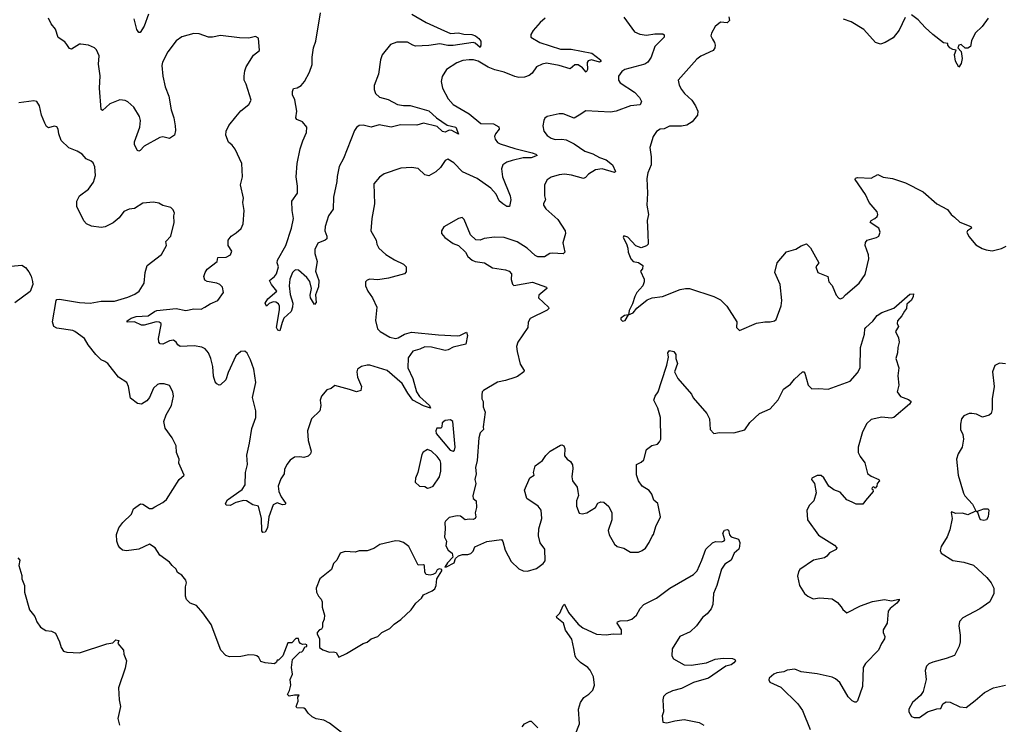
# Model space of a CAD drawing. Extents: x 2220333 to 2384341, y 721037 to 894043.
# Tile 201 of 256: x 2290879 to 2298207, y 849563 to 854805. Entities that reach past the tile are written whole.
import ezdxf

# ---------------------------------------------------------------- set-up
doc = ezdxf.new("R2010")
doc.units = 0

msp = doc.modelspace()

# ---------------------------------------------------------------- linework, layer by layer
at = {"layer": '0CON10XD'}
for points in [[(2291837.1, 854845), (2291805, 854756.2), (2291775, 854710), (2291765, 854710), (2291752.1, 854732.1), (2291731.4, 854811.4)], [(2293798.6, 854845), (2293905, 854783.9), (2294014.2, 854735), (2294085, 854701.2), (2294145, 854706.1), (2294185, 854697.3), (2294243.3, 854695), (2294272.5, 854685), (2294297.5, 854665), (2294310, 854645), (2294312, 854615), (2294305, 854597.5), (2294270, 854630), (2294255, 854634.3), (2294105, 854612.7), (2294065, 854613.9), (2294005, 854625.9), (2293925, 854612.6), (2293825, 854608.9), (2293805, 854614.3), (2293765, 854638.6), (2293685, 854637.1), (2293638.7, 854621.3), (2293576.3, 854543.7), (2293564.5, 854505), (2293549.4, 854400.6), (2293516.5, 854315), (2293517.3, 854285), (2293528.5, 854255), (2293558.3, 854228.3), (2293621.9, 854211.9), (2293690, 854175), (2293735, 854165.5), (2293785, 854165.4), (2293925, 854127.9), (2293981.1, 854075), (2294060.9, 854020.9), (2294125, 854006), (2294146.2, 853953.8), (2294095, 853981.5), (2294075, 853982.9), (2294045, 853969.1), (2294025, 853971.8), (2293985, 854010), (2293885, 854035.5), (2293835, 854020), (2293713.4, 854023.4), (2293643.6, 854006.4), (2293555, 854021.5), (2293494.5, 854005.5), (2293435, 854020.5), (2293405, 854016.9), (2293385, 854002.9), (2293370, 853980), (2293288.9, 853771.1), (2293258.1, 853711.9), (2293242.2, 853637.8), (2293240.2, 853599.8), (2293215.6, 853485), (2293211.4, 853395), (2293177.1, 853345), (2293152.9, 853265), (2293151.4, 853235), (2293164.2, 853195), (2293164, 853175), (2293153.3, 853165), (2293097.9, 853142.1), (2293076, 853095), (2293075.8, 853065), (2293092.5, 853005), (2293080, 852935), (2293105.6, 852864.4), (2293103, 852817), (2293081.7, 852758.3), (2293085, 852700), (2293072.5, 852685), (2293042.7, 852735), (2293040, 852755), (2293052.2, 852805), (2293037.5, 852857.5), (2293016.7, 852886.7), (2292955, 852941.2), (2292935, 852944.5), (2292925, 852940), (2292910.5, 852925), (2292889.5, 852875), (2292883.6, 852825), (2292891.5, 852761.5), (2292912, 852695), (2292910, 852665), (2292898.8, 852635), (2292845.8, 852585), (2292831.7, 852551.7), (2292815, 852488.8), (2292800, 852495), (2292790, 852515), (2292813.3, 852646.7), (2292812.7, 852672.7), (2292805, 852690), (2292785, 852702.2), (2292765, 852705.8), (2292735.7, 852694.3), (2292715, 852672.5), (2292706.7, 852695), (2292725, 852729.2), (2292792.5, 852785), (2292752.5, 852835), (2292738.8, 852865), (2292775.4, 852894.6), (2292789.5, 852915), (2292805.8, 852965), (2292796.2, 852995), (2292798, 853015), (2292858.8, 853125), (2292902.5, 853255), (2292917.1, 853325), (2292906.4, 853385), (2292904.3, 853455), (2292945.7, 853515), (2292947.8, 853565), (2292935.7, 853635), (2292945.5, 853734.5), (2292966, 853845), (2292987.7, 853902.3), (2293013.1, 853965), (2293017.5, 854005), (2292985, 854044.2), (2292943, 854063), (2292934, 854074), (2292940.8, 854125), (2292927.9, 854207.9), (2292910.8, 854245), (2292908.8, 854271.2), (2292917, 854293), (2292945, 854298), (2292975, 854316), (2292998.9, 854345), (2293036.4, 854413.6), (2293055, 854472.5), (2293055.5, 854525), (2293066.5, 854595), (2293083.9, 854646.1), (2293117.3, 854855)], [(2295375, 854823.3), (2295455, 854714), (2295495, 854697.1), (2295545, 854688.6), (2295605, 854698.9), (2295665, 854700), (2295675, 854692.5), (2295675.8, 854675), (2295606, 854605), (2295579.2, 854525), (2295555, 854488), (2295532.5, 854475), (2295383.3, 854435), (2295360.2, 854419.8), (2295335.8, 854385), (2295335.7, 854355.7), (2295348, 854335), (2295454.7, 854264.7), (2295492.9, 854225), (2295506, 854195), (2295498, 854172), (2295425, 854163.3), (2295317.5, 854125), (2295275, 854115.7), (2295093.6, 854126.4), (2295042.5, 854095), (2295005, 854073.3), (2294925, 854103.8), (2294893.6, 854103.6), (2294805, 854083.3), (2294786.7, 854073.3), (2294780, 854055), (2294772, 854015), (2294780, 853975), (2294805, 853943.8), (2294835, 853924), (2294865, 853914.2), (2294915, 853916), (2294945, 853910), (2295005, 853880.8), (2295085, 853826.9), (2295145, 853806.7), (2295195, 853778.6), (2295245, 853761.4), (2295290.8, 853725), (2295312.5, 853675), (2295305, 853667.5), (2295215, 853695.4), (2295165, 853687.5), (2295111.4, 853655), (2295090, 853630), (2295075, 853623.3), (2294985, 853648.2), (2294935, 853655.4), (2294895, 853650.5), (2294835, 853632.9), (2294805, 853613.3), (2294786.2, 853575), (2294785.8, 853495), (2294791.2, 853465), (2294777.5, 853437.5), (2294776.7, 853425), (2294795, 853397.5), (2294885, 853318.8), (2294938.8, 853235), (2294941.2, 853215), (2294921.4, 853145), (2294937.5, 853075), (2294925, 853062), (2294845, 853068.9), (2294825, 853064.3), (2294785, 853040.8), (2294735, 853041.4), (2294715, 853051.4), (2294655, 853105.8), (2294582.4, 853152.4), (2294485, 853184.3), (2294413.2, 853186.8), (2294335, 853176.2), (2294305, 853163.3), (2294275, 853166.7), (2294234.3, 853204.3), (2294187.7, 853317.7), (2294173, 853333), (2294145, 853326.7), (2294035, 853262.5), (2294017.5, 853235), (2294017.5, 853215), (2294043.6, 853183.6), (2294105, 853140), (2294145.8, 853125.8), (2294196.7, 853075), (2294215, 853042.5), (2294247.5, 853015), (2294270, 853005), (2294337.5, 852995), (2294398.3, 852958.3), (2294495, 852944.4), (2294522, 852935), (2294538.8, 852915), (2294537, 852873), (2294546.4, 852836.4), (2294556.7, 852826.7), (2294695, 852853.1), (2294800, 852815), (2294802.5, 852805), (2294743.9, 852756.1), (2294740, 852735), (2294815, 852666.7), (2294816.2, 852655), (2294805.6, 852644.4), (2294678.8, 852581.2), (2294664, 852555), (2294660, 852515), (2294587.5, 852405), (2294577.7, 852372.3), (2294580.8, 852335), (2294605, 852242.5), (2294632.5, 852195), (2294630, 852185), (2294585, 852150), (2294565, 852142), (2294495, 852120), (2294435, 852109.2), (2294330, 852045), (2294320, 852035), (2294317.5, 852015), (2294317.5, 851985), (2294327.5, 851965), (2294327.5, 851925), (2294342.5, 851885), (2294327.5, 851775), (2294330, 851755), (2294305, 851730), (2294296.7, 851695), (2294284, 851525), (2294272.3, 851472.3), (2294276.2, 851425), (2294267.5, 851385), (2294273.3, 851355), (2294251.7, 851261.7), (2294255, 851242.5), (2294277.5, 851225), (2294280, 851175), (2294270, 851135), (2294273.3, 851105), (2294270, 851095), (2294255, 851086.7), (2294225, 851090), (2294195, 851083.3), (2294160.7, 851110.7), (2294135, 851113.8), (2294075, 851101.2), (2294048.8, 851075), (2294043.6, 851063.6), (2294046.1, 851016.1), (2294040, 850955), (2294056.1, 850926.1), (2294050.7, 850890.7), (2294067, 850857), (2294097, 850837), (2294102.5, 850805), (2294063.3, 850765), (2294042.5, 850732.5), (2294055, 850733.3), (2294112.5, 850765), (2294123.3, 850796.7), (2294144.2, 850815.8), (2294175, 850826.7), (2294215, 850826.7), (2294236.1, 850833.9), (2294255, 850850), (2294266.7, 850883.3), (2294355, 850922.5), (2294465, 850936.7), (2294473.9, 850923.9), (2294492.5, 850857.5), (2294536.2, 850775), (2294595, 850720), (2294625, 850703.3), (2294658.3, 850701.7), (2294725, 850721.2), (2294775, 850758), (2294790.3, 850779.7), (2294788.6, 850865), (2294752.9, 850912.9), (2294740.6, 850965), (2294743.6, 851016.4), (2294765.6, 851094.4), (2294759.2, 851155), (2294736.7, 851185), (2294652.7, 851242.7), (2294636.4, 851303.6), (2294675, 851397.5), (2294707.5, 851415), (2294703.3, 851435), (2294716.2, 851485), (2294770, 851525), (2294795, 851563.3), (2294826.7, 851595), (2294905, 851640), (2294915, 851642.5), (2294930, 851635), (2294936.7, 851615), (2294935, 851560), (2294952.5, 851535), (2294977.7, 851517.7), (2294992.3, 851492.3), (2294996, 851465), (2294988.8, 851405), (2294994, 851375), (2295027.7, 851327.7), (2295034, 851294), (2295037.5, 851265), (2295023.8, 851225), (2295023.3, 851185), (2295044.1, 851134.1), (2295065, 851127.5), (2295100, 851135), (2295163.3, 851175), (2295182.7, 851207.3), (2295205, 851218.8), (2295226.1, 851216.1), (2295264.1, 851184.1), (2295286, 851135), (2295286, 851085), (2295258.8, 851005), (2295265, 850972.5), (2295305, 850903.8), (2295325, 850886.7), (2295375, 850873.3), (2295425, 850843.8), (2295485, 850843.8), (2295512.5, 850855), (2295536.8, 850873.2), (2295564, 850915), (2295585, 850962.5), (2295596.7, 850975), (2295612.5, 851035), (2295648.8, 851105), (2295627.5, 851205), (2295599.3, 851229.3), (2295583.3, 851275), (2295565, 851302.5), (2295512.5, 851335), (2295483.3, 851375), (2295469.3, 851419.3), (2295470, 851495), (2295505, 851512.5), (2295525, 851530), (2295544.1, 851605.9), (2295583.9, 851636.1), (2295625, 851647.5), (2295640, 851665), (2295650, 851685), (2295648, 851845), (2295628.8, 851915), (2295598.8, 851975), (2295608.8, 852005), (2295631.2, 852035), (2295656.3, 852113.7), (2295694.2, 852235), (2295707.5, 852295), (2295703.9, 852326.1), (2295715, 852342.5), (2295747.5, 852335), (2295762.5, 852315), (2295762.5, 852285), (2295775.9, 852245.9), (2295753.3, 852185), (2295776.2, 852135), (2295879.3, 852019.3), (2295890.5, 851990.5), (2295993.8, 851875), (2296012, 851835), (2296016.7, 851755), (2296045, 851726.7), (2296086.1, 851733.9), (2296195, 851731.9), (2296275.7, 851754.3), (2296313, 851807), (2296385, 851873.8), (2296465, 851908.8), (2296523.6, 851976.4), (2296542.5, 852012.5), (2296562.9, 852057.1), (2296615, 852094), (2296645, 852131.4), (2296705, 852185.8), (2296715, 852186), (2296722, 852175), (2296748, 852085), (2296775, 852058.8), (2296825, 852062), (2296895, 852056), (2297058.8, 852115), (2297115, 852177.5), (2297134.7, 852215), (2297137.5, 852365), (2297165.7, 852465), (2297170, 852505), (2297177.1, 852515), (2297228.8, 852561.2), (2297260, 852605), (2297295, 852625.8), (2297385, 852657.5), (2297505, 852762), (2297530, 852765), (2297528.1, 852745), (2297515, 852719.2), (2297481.7, 852688.3), (2297478.6, 852655), (2297464.5, 852635.5), (2297445, 852602), (2297412, 852565), (2297408.8, 852545), (2297418.3, 852521.7), (2297397.5, 852485), (2297418.3, 852438.3), (2297424.2, 852405), (2297414, 852365), (2297413, 852327), (2297400, 852285), (2297421.2, 852215), (2297414, 852156), (2297421.2, 852085), (2297410, 852035), (2297435, 852001.2), (2297495, 851978.8), (2297512.5, 851965), (2297502.5, 851945), (2297383.9, 851846.1), (2297365, 851840), (2297295, 851848.6), (2297215, 851831.4), (2297185, 851800), (2297152.6, 851737.4), (2297119.2, 851625), (2297120, 851585), (2297133.8, 851555), (2297167.9, 851507.9), (2297188.8, 851428.8), (2297215, 851407.5), (2297272.5, 851385), (2297277.5, 851375), (2297260, 851355), (2297257.5, 851335), (2297245, 851320), (2297235, 851330), (2297222.5, 851325), (2297220, 851315), (2297228.3, 851308.3), (2297230, 851295), (2297173.3, 851226.7), (2297155, 851200), (2297105, 851201.2), (2297074.1, 851214.1), (2297035, 851232.5), (2296985, 851288.8), (2296937.3, 851307.3), (2296900, 851335), (2296865, 851397.5), (2296845, 851413.3), (2296815, 851413.3), (2296773.3, 851395), (2296772.5, 851385), (2296793.9, 851353.9), (2296806.7, 851285), (2296790, 851225), (2296757.7, 851192.3), (2296736.7, 851155), (2296742.5, 851085), (2296825, 850970), (2296942.5, 850895), (2296960, 850875), (2296955, 850862.5), (2296905, 850837.5), (2296886.4, 850813.6), (2296868, 850802), (2296787.3, 850782.7), (2296685, 850713.3), (2296674.1, 850695.9), (2296666.7, 850665), (2296682, 850595), (2296720, 850535), (2296745, 850516), (2296785, 850496.2), (2296835, 850502.5), (2296925, 850496.2), (2296965, 850470), (2296993, 850437), (2297006.1, 850416.1), (2297035, 850392.5), (2297136.1, 850443.9), (2297225, 850476.7), (2297315, 850490), (2297367.6, 850482.4), (2297423.6, 850493.6), (2297424.2, 850485), (2297407, 850463), (2297356.2, 850425), (2297342.5, 850405), (2297334.1, 850315.9), (2297306, 850265), (2297306.2, 850245), (2297318, 850215), (2297315, 850197.5), (2297292.5, 850165), (2297270, 850115), (2297174.4, 850015.6), (2297155.7, 849985), (2297151.9, 849845), (2297115, 849737.5), (2297105, 849727.5), (2297095, 849727.5), (2297075, 849737.5), (2297045, 849766.7), (2296983.1, 849873.1), (2296951.4, 849901.4), (2296925, 849913.3), (2296815, 849937.5), (2296695, 849954.2), (2296647.7, 849972.3), (2296590, 849965), (2296566.1, 849953.9), (2296515, 849946.2), (2296492.5, 849935), (2296457.5, 849905), (2296453.6, 849893.6), (2296462.5, 849875), (2296545, 849840), (2296671.2, 849715), (2296704, 849665), (2296761.2, 849525)], [(2296157.5, 854825), (2296161.7, 854798.3), (2296145, 854782.5), (2296095, 854787.5), (2296056.1, 854753.9), (2296028, 854705), (2296024, 854685), (2296035, 854660)], [(2297469.7, 854820.3), (2297424.4, 854725.6), (2297379.7, 854670.3), (2297320, 854635), (2297285, 854623.5), (2297248.8, 854635), (2297161.4, 854731.4), (2297068.3, 854788.3), (2297009.3, 854809.3)], [(2298086, 854815), (2298042, 854755), (2297990, 854705), (2297963.6, 854646.4), (2297955.6, 854604.4), (2297935, 854593.8), (2297915, 854593.3), (2297885, 854620), (2297867.5, 854615), (2297860, 854595), (2297887, 854567), (2297893.8, 854515), (2297885, 854480), (2297868.3, 854451.7), (2297843.3, 854495), (2297836.7, 854545), (2297848.3, 854578.3), (2297825, 854582.5), (2297802.5, 854595), (2297787.5, 854615), (2297786.4, 854626.4), (2297755, 854633.3), (2297675.7, 854695), (2297616.7, 854746.7), (2297565, 854804.3), (2297515, 854840)], [(2292545, 851226.9), (2292486.8, 851213.2), (2292445, 851190), (2292415, 851193.3), (2292410, 851205), (2292425, 851232), (2292535, 851309.2), (2292558, 851345), (2292560.8, 851435), (2292573.5, 851495), (2292568.9, 851565), (2292590, 851655), (2292605.9, 851764.1), (2292636.2, 851845), (2292636, 851895), (2292612, 851995), (2292635.8, 852105), (2292620.8, 852205), (2292598.1, 852275), (2292572, 852325), (2292555, 852337.5), (2292525, 852336), (2292488, 852305), (2292429.7, 852180.3), (2292414, 852125), (2292375, 852088.8), (2292365, 852086.2), (2292345.7, 852095.7), (2292335, 852110), (2292322.4, 852152.4), (2292316.5, 852223.5), (2292301.9, 852285), (2292285, 852326.7), (2292260, 852355), (2292235, 852368.8), (2292177.9, 852377.9), (2292073, 852373), (2292055.9, 852385.9), (2292045, 852406.7), (2292025, 852420), (2291995, 852416.2), (2291945, 852392), (2291925, 852392.5), (2291916.1, 852406.1), (2291912.9, 852432.9), (2291932.5, 852535), (2291931.2, 852545), (2291917.5, 852555), (2291895, 852556.7), (2291805, 852531.1), (2291785, 852533.1), (2291735, 852557.3), (2291680, 852555), (2291680, 852565), (2291708.8, 852585), (2291745, 852595.4), (2291835, 852602.5), (2291881.5, 852635), (2291899.2, 852640.8), (2292045, 852655.2), (2292115, 852640.5), (2292175, 852652.4), (2292229.6, 852650.4), (2292258, 852665), (2292298.1, 852691.9), (2292355, 852716), (2292395.8, 852775), (2292389.2, 852815), (2292370, 852835), (2292345.5, 852845.5), (2292275.8, 852855.8), (2292256, 852866), (2292249.4, 852895), (2292258.6, 852925), (2292275, 852949.2), (2292350, 853005), (2292355, 853036.7), (2292415, 853037.5), (2292447.5, 853055), (2292457, 853083), (2292432, 853125), (2292430, 853165), (2292453.8, 853195), (2292491.3, 853218.7), (2292527.6, 853252.4), (2292542, 853285), (2292550, 853385), (2292540.8, 853445), (2292543.9, 853476.1), (2292523.1, 853575), (2292538, 853635), (2292533.8, 853735), (2292482, 853842), (2292461.7, 853871.7), (2292433.9, 853893.9), (2292412.5, 853945), (2292416, 853975), (2292435, 854017.5), (2292487.1, 854082.9), (2292525, 854126.7), (2292583.8, 854175), (2292601.2, 854205), (2292565.6, 854325), (2292551.1, 854355), (2292548.9, 854385), (2292554.4, 854425), (2292565.7, 854455), (2292619.7, 854540.3), (2292663.3, 854575), (2292656.4, 854666.4), (2292635, 854680), (2292585, 854666.7), (2292515, 854668.8), (2292375, 854688), (2292315, 854675.7), (2292285, 854675.7), (2292215, 854699.4), (2292175, 854702.9), (2292085, 854677.1), (2292045, 854647.1), (2291982.2, 854565), (2291942, 854488), (2291936.7, 854465), (2291943.6, 854383.6), (2291961.9, 854305), (2291990, 854235), (2292006.1, 854133.9), (2292027.5, 854075), (2292037.5, 854015), (2292038.8, 853981.2), (2292031.2, 853945), (2291995, 853920.8), (2291945, 853932.5), (2291921.3, 853928.7), (2291805, 853863.8), (2291775, 853831.2), (2291765, 853827.5), (2291755, 853832.5), (2291734.2, 853874.2), (2291734.2, 853895), (2291774.3, 854005), (2291778.6, 854055), (2291771.4, 854085), (2291730, 854155), (2291685, 854194.2), (2291665, 854202.9), (2291625, 854207.5), (2291551.4, 854178.6), (2291495, 854130), (2291486.2, 854136.2), (2291474.5, 854295), (2291477.8, 854387.8), (2291466.9, 854475), (2291470.8, 854535), (2291450.5, 854580.5), (2291436.7, 854595), (2291392.5, 854615), (2291333.6, 854623.6), (2291325, 854623.8), (2291265, 854586), (2291251.3, 854591.3), (2291231.1, 854621.1), (2291215, 854640.8), (2291165, 854672), (2291145.8, 854735), (2291113.4, 854773.4), (2291093.8, 854815)], [(2294790.6, 854815), (2294753.3, 854785), (2294701.4, 854725), (2294682.9, 854695), (2294684.3, 854675), (2294750, 854635), (2294905, 854586.7), (2294984.3, 854584.3), (2295136.7, 854556.8), (2295202, 854505), (2295206, 854495), (2295195, 854490), (2295135.4, 854505.4), (2295110.5, 854499.5), (2295103.7, 854486.3), (2295105.4, 854434.6), (2295095, 854413.3), (2295066.7, 854446.7), (2295035, 854468.2), (2295010.9, 854469.1), (2294975, 854438.9), (2294893.9, 854463.9), (2294799.6, 854480.4), (2294767, 854473), (2294726.4, 854453.6), (2294692, 854408), (2294669.8, 854390.2), (2294635, 854377.5), (2294595, 854374.6), (2294565, 854380.9), (2294485, 854415.4), (2294415, 854431.8), (2294365, 854452.5), (2294292.5, 854495), (2294256.7, 854505), (2294223.6, 854506.4), (2294177.6, 854502.4), (2294132, 854485), (2294055.8, 854434.2), (2294023.3, 854383.3), (2294016, 854345), (2294026, 854295), (2294068.6, 854215), (2294104.3, 854175), (2294225, 854104.4), (2294311.8, 854031.8), (2294405, 854028.9), (2294445, 854008.8), (2294448.8, 853991.2), (2294420, 853955), (2294414, 853935), (2294418.8, 853915), (2294435, 853891.2), (2294455, 853880), (2294565, 853846.2), (2294694.2, 853815), (2294721.2, 853805), (2294730, 853795), (2294685, 853777.3), (2294626, 853776), (2294545, 853758.4), (2294504, 853745), (2294475.7, 853725), (2294465.6, 853695), (2294471.8, 853635), (2294530, 853495), (2294534.4, 853465), (2294525, 853414), (2294505, 853414.4), (2294475, 853435.7), (2294446.5, 853456.5), (2294426, 853506), (2294385, 853551.1), (2294285, 853623.1), (2294175, 853672), (2294109.1, 853739.1), (2294065, 853766), (2294045, 853756.7), (2294011.2, 853705), (2293977.1, 853672.9), (2293925, 853644.2), (2293895, 853651.2), (2293845, 853698), (2293795, 853706.2), (2293715, 853701.2), (2293593, 853657), (2293557.3, 853632.7), (2293515.9, 853584.1), (2293520, 853435), (2293500, 853325), (2293492.5, 853235), (2293531.2, 853165), (2293536.2, 853135), (2293552, 853105), (2293605, 853057.5), (2293668.3, 853018.3), (2293735, 852986), (2293755.8, 852965.8), (2293755, 852930), (2293742.5, 852915), (2293625, 852881.2), (2293545, 852870), (2293485, 852873.8), (2293465, 852866.7), (2293453.3, 852855), (2293453.8, 852825), (2293471.2, 852785), (2293505.7, 852735.7), (2293536.8, 852666.8), (2293527.3, 852567.3), (2293542.5, 852505), (2293561.2, 852485), (2293635, 852443.3), (2293675, 852433.3), (2293695, 852438.1), (2293743.9, 852466.1), (2293795, 852478.8), (2293995, 852459.6), (2294135, 852453.2), (2294155, 852455.4), (2294205, 852481.2), (2294212.1, 852455), (2294200, 852390), (2294105, 852369.3), (2294067.5, 852347.5), (2294045.5, 852344.5), (2293945, 852369.5), (2293895, 852371.1), (2293857.4, 852352.6), (2293805, 852337.8), (2293770.8, 852289.2), (2293767.3, 852215), (2293804.6, 852135), (2293832.9, 852035), (2293855, 852000.6), (2293928.8, 851935), (2293936.2, 851913.8), (2293885, 851931.1), (2293804.8, 851974.8), (2293767.7, 852025), (2293725, 852098.9), (2293615, 852193.8), (2293485, 852234.2), (2293465, 852235.6), (2293424.3, 852225.7), (2293394.2, 852205), (2293389.2, 852185), (2293392.2, 852145), (2293422.5, 852075), (2293418.8, 852045), (2293385, 852035.7), (2293332.9, 852052.9), (2293225, 852082.5), (2293198.3, 852061.7), (2293165, 852050), (2293126.2, 852005), (2293116.2, 851975), (2293120, 851935), (2293113.3, 851895), (2293051.2, 851835), (2293020.8, 851745), (2293025.8, 851675), (2293048, 851595), (2293043.8, 851575), (2293025, 851556.7), (2292995, 851546.7), (2292965, 851553.3), (2292925, 851550), (2292892.3, 851527.7), (2292867.5, 851495), (2292850.7, 851459.3), (2292847.5, 851425), (2292822.3, 851387.7), (2292803.9, 851333.9), (2292808.8, 851295), (2292824.5, 851254.5), (2292858.8, 851205), (2292853.3, 851196.7), (2292835, 851196), (2292795, 851210), (2292766.2, 851195), (2292734.5, 851105.5), (2292723.1, 851025), (2292705, 850992), (2292688.8, 850988.8), (2292681.5, 851001.5), (2292679.4, 851095), (2292655.8, 851185.8), (2292615, 851196.2), (2292567.5, 851225), (2292545, 851226.9)], [(2296035, 854660), (2296050, 854635), (2296054, 854615), (2296052, 854595), (2296041.2, 854575), (2295947.8, 854532.2), (2295918.9, 854511.1), (2295780, 854355), (2295786.7, 854316.7), (2295804, 854285), (2295827.5, 854255), (2295882, 854205), (2295909.2, 854165), (2295927.1, 854125), (2295924.2, 854095), (2295883.8, 854045), (2295845, 854020.8), (2295805, 854011.9), (2295715, 854013.8), (2295675, 853992.2), (2295645, 853991.4), (2295617.4, 853972.6), (2295592.5, 853935), (2295568.8, 853855), (2295578, 853785), (2295578, 853725), (2295554, 853665), (2295545.9, 853624.1), (2295552.5, 853515), (2295546.5, 853425), (2295560, 853355), (2295548.3, 853311.7), (2295554.3, 853214.3), (2295556.7, 853135), (2295545, 853123.3), (2295505, 853107.5), (2295465, 853123.3), (2295405, 853186.2), (2295375, 853196.2), (2295370, 853185), (2295396.4, 853136.4), (2295406.1, 853106.1), (2295407.5, 853075), (2295427.5, 853025), (2295445, 853006.7), (2295485, 852999.2), (2295517.5, 852975), (2295515, 852950), (2295500, 852935), (2295527.5, 852875), (2295527.5, 852855), (2295516.7, 852825), (2295473.3, 852775), (2295456.7, 852745), (2295439.5, 852690.5), (2295415, 852640), (2295410, 852610), (2295380, 852605), (2295352.5, 852585), (2295353.9, 852573.9), (2295365, 852562.5), (2295385, 852567.5), (2295410, 852610), (2295445, 852623.3), (2295471.4, 852658.6), (2295548.8, 852721.2), (2295585.6, 852734.4), (2295663.4, 852746.6), (2295795, 852797.1), (2295835, 852805.8), (2295865, 852804), (2296045, 852746), (2296095, 852721.2), (2296143, 852673), (2296215.7, 852555.7), (2296213.3, 852515), (2296235, 852492.5), (2296362.4, 852547.6), (2296425, 852557.1), (2296465, 852556.2), (2296497.5, 852565), (2296510, 852575), (2296546.2, 852675), (2296551.2, 852715), (2296540, 852835), (2296498.8, 852925), (2296516.7, 852995), (2296585, 853076.7), (2296655, 853096.7), (2296695, 853122.5), (2296735, 853137.5), (2296765, 853107.5), (2296827.5, 852995), (2296804.1, 852965.9), (2296818.8, 852925), (2296892.5, 852895), (2296900, 852855), (2296925, 852826.7), (2296956.4, 852756.4), (2296975, 852732.5), (2296985, 852727.5), (2297005, 852736.7), (2297025, 852756.7), (2297126.2, 852845), (2297171.7, 852908.3), (2297199.4, 853025), (2297196.7, 853055), (2297172, 853125), (2297174, 853146), (2297186.4, 853163.6), (2297255, 853183.8), (2297272.5, 853195), (2297283.8, 853225), (2297273.3, 853255), (2297208.8, 853295), (2297215, 853311.2), (2297244.5, 853325.5), (2297259.7, 853340.3), (2297265.8, 853355), (2297260.8, 853375), (2297201.2, 853445), (2297173.6, 853503.6), (2297097.5, 853615), (2297100, 853625), (2297115, 853630), (2297215, 853626.7), (2297265, 853653.3), (2297305, 853633.3), (2297375, 853622.5), (2297471.7, 853591.7), (2297603, 853523), (2297703.9, 853433.9), (2297785, 853393.3), (2297812.5, 853355), (2297835, 853336.7), (2297875, 853298.8), (2297957.5, 853265), (2297962.5, 853255), (2297932.5, 853235), (2297927.5, 853225), (2297943, 853193), (2297995, 853130), (2298041.9, 853101.9), (2298071.7, 853091.7), (2298115.7, 853084.3), (2298185, 853102.5), (2298220.9, 853119.1)], [(2293275, 849502), (2293185, 849571.2), (2293143.9, 849593.9), (2293085, 849603.3), (2293055, 849617.5), (2293026.7, 849645), (2293007.5, 849675), (2292995, 849682.5), (2292942.5, 849685), (2292936.7, 849695), (2292952.5, 849735), (2292950, 849765), (2292958.3, 849778.3), (2292925, 849780), (2292885, 849772.5), (2292872.5, 849785), (2292887, 849813), (2292896.7, 849855), (2292893.3, 849895), (2292910, 849935), (2292903.3, 849985), (2292910, 850045), (2292965, 850100), (2292978.3, 850101.7), (2292988.3, 850111.7), (2293001.7, 850138.3), (2293017.5, 850142.5), (2293017.5, 850155), (2293005, 850160), (2292985, 850157.5), (2292970, 850165), (2292960, 850175), (2292955, 850200), (2292935, 850200), (2292905, 850170), (2292875, 850170), (2292837, 850073), (2292805, 850040), (2292795, 850040), (2292790, 850025), (2292775, 850012.5), (2292705, 850020), (2292675, 850030), (2292659.3, 850059.3), (2292645, 850072.5), (2292625, 850076.7), (2292585, 850078.8), (2292525, 850066.2), (2292440, 850065), (2292414.4, 850074.4), (2292375.8, 850115), (2292304.3, 850304.3), (2292241.7, 850391.7), (2292195, 850446), (2292147.5, 850465), (2292121.1, 850491.1), (2292112.9, 850515), (2292114, 850585), (2292121.2, 850615), (2292116.7, 850635), (2292085, 850672.5), (2292055, 850692.5), (2292045, 850717.5), (2292014.1, 850744.1), (2291995, 850770), (2291921.7, 850821.7), (2291888.8, 850875), (2291845, 850902.5), (2291765, 850866.2), (2291674.2, 850854.2), (2291645, 850859.2), (2291624.6, 850874.6), (2291611.4, 850895), (2291602.5, 850925), (2291600, 850975), (2291618, 851025), (2291646.7, 851065), (2291711.2, 851125), (2291726.7, 851165), (2291778.3, 851201.7), (2291795, 851201.2), (2291845, 851168.8), (2291865, 851168.8), (2291885, 851180), (2291945, 851212.5), (2291972, 851235), (2292066.7, 851385), (2292102.5, 851415), (2292063.3, 851505), (2292066.7, 851535), (2292046.7, 851585), (2292043.8, 851635), (2292015, 851693.3), (2291962.5, 851765), (2291951.9, 851815), (2291969.2, 851865), (2292010, 851935), (2292024, 852005), (2292020, 852035), (2291995, 852082.5), (2291955, 852096.7), (2291920, 852095), (2291905, 852090), (2291875, 852063.3), (2291846, 851995), (2291825, 851970), (2291785, 851944), (2291755, 851948.6), (2291705, 851990), (2291688.6, 852075), (2291675.8, 852105), (2291615.7, 852145), (2291536.2, 852246.2), (2291512, 852262), (2291486, 852275), (2291446.9, 852315), (2291388.6, 852385), (2291361.7, 852431.7), (2291289.4, 852485), (2291275, 852492.2), (2291155, 852510.8), (2291132.8, 852522.8), (2291122.8, 852557.2), (2291150, 852715), (2291157, 852723), (2291175, 852726.7), (2291325, 852700.5), (2291405, 852696.4), (2291485, 852710), (2291585, 852710), (2291685, 852740), (2291736.4, 852763.6), (2291768, 852785), (2291805.6, 852844.4), (2291812.5, 852925), (2291828.8, 852975), (2291935, 853058.8), (2291970.8, 853125), (2291967.5, 853155), (2292004.2, 853195), (2292030, 853295), (2292027.5, 853345), (2292032.5, 853365), (2292020.7, 853390.7), (2292005, 853406.7), (2291945, 853421.2), (2291915, 853438.8), (2291875, 853448), (2291795, 853438.8), (2291735, 853400), (2291695, 853394.2), (2291655, 853377.5), (2291618.7, 853331.3), (2291575, 853292.5), (2291516.4, 853263.6), (2291485, 853258.6), (2291415, 853269.2), (2291376.6, 853286.6), (2291357.9, 853307.9), (2291305.8, 853415), (2291304.2, 853455), (2291325.6, 853494.4), (2291392, 853545), (2291429.4, 853595), (2291444.4, 853645), (2291439.7, 853709.7), (2291425, 853740), (2291412.3, 853752.3), (2291375, 853770), (2291343.3, 853805), (2291307.6, 853827.6), (2291245, 853850.8), (2291188.8, 853905), (2291170, 853955), (2291165, 853990), (2291155, 854007.5), (2291135, 854012.5), (2291095, 854000), (2291079.5, 854009.5), (2291065.6, 854035.6), (2291040.6, 854095), (2291027.5, 854165), (2291006.7, 854195), (2290985, 854201.2), (2290872.7, 854187.3)], [(2290785, 852969.4), (2290895, 852977.5), (2290921.5, 852961.5), (2290948.1, 852928.1), (2290965.8, 852895.8), (2290975, 852857.5), (2290978, 852835), (2290956.8, 852783.2), (2290842.4, 852697.6)], [(2298215.9, 852244.1), (2298171.7, 852248.3), (2298137, 852233), (2298120, 852185), (2298132.5, 852075), (2298116, 851985), (2298115.8, 851905), (2298108.8, 851875), (2298095, 851863.3), (2298045, 851848.8), (2297998.8, 851868.8), (2297965, 851875.8), (2297945, 851874.2), (2297905, 851857.5), (2297888.6, 851835), (2297880, 851795), (2297881.2, 851755), (2297897.5, 851717.5), (2297902, 851685), (2297894, 851625), (2297864, 851575), (2297852, 851535), (2297864.2, 851415), (2297903.1, 851283.1), (2297913.6, 851263.6), (2297970.4, 851200.4), (2297993.3, 851155), (2297991.7, 851148.3), (2297935, 851121.4), (2297895, 851133.1), (2297845, 851131.2), (2297815, 851142.5), (2297810.7, 851139.3), (2297818.8, 851095), (2297801.2, 851008.8), (2297782.7, 850957.3), (2297736.7, 850885), (2297730, 850855), (2297737, 850837), (2297825, 850782.5), (2297905, 850770), (2297977.4, 850747.4), (2298078, 850655), (2298108.8, 850615), (2298128.8, 850575), (2298128.8, 850535), (2298100, 850475), (2298025, 850421.2), (2297898.8, 850355), (2297873, 850327), (2297867.5, 850295), (2297879.2, 850225), (2297878.6, 850175), (2297870.8, 850145), (2297835, 850074), (2297775, 850051.4), (2297673.9, 850026.1), (2297645, 850011.9), (2297628.1, 849995), (2297617.6, 849962.4), (2297625.6, 849895), (2297602.1, 849807.9), (2297583.2, 849776.8), (2297523.3, 849725), (2297496.7, 849675), (2297496.2, 849655), (2297515, 849620), (2297535, 849613.3), (2297575, 849613.8), (2297635, 849655.7), (2297705, 849677.1), (2297735, 849680), (2297750, 849715), (2297775, 849729.5), (2297805, 849726.4), (2297875, 849693.8), (2297921.9, 849688.1), (2297991.2, 849738.8), (2298059.3, 849799.3), (2298125.6, 849834.4), (2298216.7, 849855)], [(2294104.9, 851595.1), (2294115, 851601.1), (2294121.3, 851625), (2294102.3, 851815), (2294085, 851828.2), (2294045, 851822.2), (2294023.3, 851806.7), (2294021.9, 851775), (2294015, 851767), (2293984.6, 851765), (2293977.4, 851745), (2293979.9, 851725), (2294082, 851602), (2294104.9, 851595.1)], [(2293915, 851320), (2293935, 851323.8), (2293957.5, 851335), (2294003.8, 851405), (2294012.9, 851445), (2294014.2, 851505), (2294008, 851525), (2293986.7, 851555), (2293945, 851593.8), (2293915, 851607.5), (2293882.3, 851587.7), (2293871.2, 851568.8), (2293841.2, 851435), (2293823.8, 851395), (2293823.3, 851365), (2293853.8, 851333.8), (2293895, 851332.5), (2293915, 851320)], [(2298055, 851080), (2298033.1, 851085), (2298023.5, 851095), (2298008.6, 851138.6), (2298000, 851145), (2298055.7, 851165.7), (2298086.2, 851166.2), (2298092.5, 851155), (2298087.5, 851105), (2298075, 851083.8), (2298055, 851080)], [(2295012.5, 849485), (2295046, 849565), (2295038.8, 849675), (2295053.8, 849725), (2295078.3, 849761.7), (2295114.1, 849785.9), (2295144.1, 849815.9), (2295157.5, 849855), (2295150.8, 849915), (2295124.2, 849964.2), (2295106.7, 849985), (2295052.1, 850022.1), (2295020, 850055), (2295012.1, 850072.1), (2295004.4, 850125.6), (2294987.9, 850195), (2294942.4, 850262.4), (2294925.6, 850315), (2294876.7, 850355), (2294873.3, 850365), (2294899.5, 850390.5), (2294925, 850446.7), (2294935, 850456.7), (2294964.4, 850394.4), (2295035, 850308), (2295069.7, 850279.7), (2295172.3, 850232.3), (2295245, 850228), (2295295, 850236), (2295357.5, 850232.5), (2295357.5, 850265), (2295326.7, 850315), (2295327.5, 850325), (2295348, 850332), (2295405, 850335.7), (2295435, 850345.8), (2295470, 850375), (2295498, 850425), (2295523.8, 850455), (2295618.7, 850501.3), (2295716.7, 850575), (2295895, 850676.2), (2295920.8, 850705), (2295956.2, 850783.8), (2295986.7, 850865), (2296035, 850912.5), (2296056.8, 850923.2), (2296105, 850920), (2296123, 850927), (2296126.1, 850936.1), (2296113.1, 850985), (2296125, 851007.5), (2296145, 851011.2), (2296155, 851006.7), (2296162.7, 850972.7), (2296175, 850956.7), (2296229.4, 850939.4), (2296237.5, 850915), (2296235.5, 850884.5), (2296231.4, 850865), (2296195.8, 850835), (2296175, 850783.3), (2296126.7, 850755), (2296102.1, 850717.9), (2296067.8, 850595), (2296042.2, 850535), (2296037.5, 850455), (2296025, 850422), (2295995.8, 850385), (2295961.7, 850358.3), (2295915.5, 850294.5), (2295870.2, 850249.8), (2295792.5, 850215), (2295736, 850125), (2295733, 850073), (2295745, 850049.2), (2295825, 850004.4), (2295876.3, 850003.7), (2295990.3, 850019.7), (2296055, 850047.1), (2296115, 850054.3), (2296185, 850052.9), (2296202, 850045), (2296205.7, 850035), (2296195, 850019.2), (2296175, 850005.8), (2296135, 849994.2), (2296005, 849906.8), (2295895, 849874.3), (2295805, 849829.2), (2295737.9, 849812.1), (2295691.1, 849788.9), (2295671.7, 849768.3), (2295665.5, 849744.5), (2295669.4, 849655), (2295660, 849625), (2295665, 849577.5), (2295695, 849574), (2295755, 849589.2), (2295825, 849598), (2295935, 849576), (2295970, 849555)], [(2293255, 850062.5), (2293311.2, 850088.8), (2293435, 850163.3), (2293465, 850173.8), (2293495, 850198.8), (2293544.1, 850215.9), (2293573.3, 850245), (2293633.3, 850275), (2293665, 850308.8), (2293716.8, 850343.2), (2293793.3, 850415), (2293826.7, 850465), (2293869.3, 850500.7), (2293885, 850526.7), (2293950, 850555), (2293968.3, 850571.7), (2293980, 850595), (2293984, 850646), (2294020, 850705), (2294020, 850715), (2294000.7, 850719.3), (2293987, 850713), (2293973, 850687), (2293955, 850677.5), (2293935, 850672.5), (2293905, 850677.5), (2293893.3, 850695), (2293892.5, 850745), (2293885, 850750), (2293845, 850747.5), (2293776.2, 850885), (2293735, 850914), (2293705, 850925.7), (2293675, 850928.6), (2293559.5, 850900.5), (2293515, 850871.2), (2293465, 850853.3), (2293406.1, 850853.9), (2293375, 850844), (2293300.5, 850849.5), (2293264.1, 850835.9), (2293240, 850785), (2293215, 850760), (2293198.8, 850715), (2293114.2, 850645.8), (2293086.7, 850575), (2293087.5, 850545), (2293102.5, 850515), (2293123.6, 850493.6), (2293130, 850475), (2293130, 850435), (2293146.7, 850375), (2293146.1, 850343.9), (2293132.5, 850315), (2293132.5, 850285), (2293125, 850270), (2293110, 850265), (2293092.5, 850245), (2293093, 850233), (2293111.7, 850201.7), (2293110, 850135), (2293136.4, 850116.4), (2293185, 850100), (2293215, 850102.5), (2293235, 850096.7), (2293255, 850062.5)], [(2290865, 850800), (2290880, 850785), (2290873.3, 850745), (2290895, 850670), (2290896, 850645), (2290914.2, 850595), (2290916, 850545), (2290952.5, 850415), (2290993.3, 850365), (2291008, 850325), (2291033.3, 850285), (2291075, 850260), (2291115, 850256), (2291145, 850240), (2291176.2, 850175), (2291187.5, 850135), (2291205, 850107.5), (2291229.3, 850099.3), (2291325, 850093.8), (2291528.3, 850161.7), (2291571.7, 850168.3), (2291595, 850190), (2291617, 850187), (2291610, 850165), (2291652.5, 850115), (2291653.3, 850085), (2291673.3, 850035), (2291665, 849980), (2291613.8, 849835), (2291618.8, 849745), (2291628.8, 849695), (2291608.8, 849605), (2291623.3, 849555)], [(2294618.8, 849545), (2294635, 849566), (2294675, 849586.2), (2294685.9, 849585.9), (2294735.7, 849535.7)]]:
    msp.add_lwpolyline(points, dxfattribs=at)

doc.saveas('drawing.dxf')
